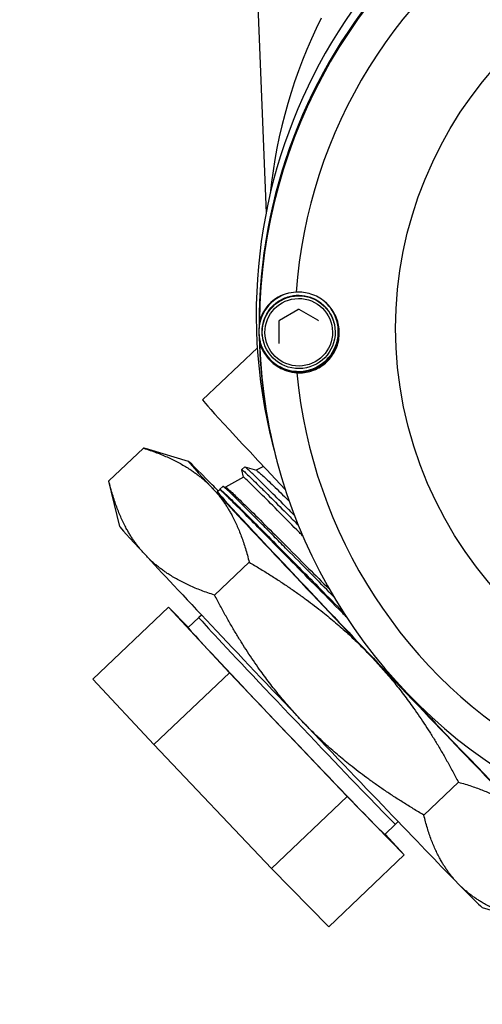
# Model space of a CAD drawing. Header units: inches. Extents: x 36 to 1719, y -84 to 1122.
# Tile 29 of 256: x 410.39 to 411.76, y 313.53 to 316.46. Entities that reach past the tile are written whole.
import ezdxf

# ---------------------------------------------------------------- set-up
doc = ezdxf.new("R2010")
doc.units = ezdxf.units.IN
doc.header["$LTSCALE"] = 48
doc.header["$MEASUREMENT"] = 0
doc.layers.add('Visible (ANSI)', color=7, linetype='Continuous', lineweight=30)

msp = doc.modelspace()

# ---------------------------------------------------------------- linework, layer by layer
at = {"layer": 'Visible (ANSI)'}
for p, q in [((411.07331, 317.01591), (411.11816, 315.88338)), ((411.21241, 315.59654), (411.15762, 315.56416)), ((411.27179, 315.56533), (411.21635, 315.59658)), ((411.15569, 315.56073), (411.15634, 315.4971)), ((411.31989, 315.55661), (411.31947, 315.55823)), ((411.3289, 315.56109), (411.32898, 315.56075)), ((411.11021, 315.50256), (411.10979, 315.50418)), ((410.92938, 315.32856), (411.09218, 315.48334)), ((411.10015, 315.50213), (411.10024, 315.50179)), ((410.6511, 315.08745), (410.75378, 315.18508)), ((411.13884, 315.18979), (411.14703, 315.15802)), ((410.88775, 315.14571), (410.76949, 315.18063)), ((411.14719, 315.15739), (411.14809, 315.15393)), ((411.05487, 315.12924), (411.04577, 315.1211)), ((411.05513, 315.12925), (411.08934, 315.11916)), ((411.11039, 315.13084), (411.08907, 315.11924)), ((411.05118, 315.09862), (410.99719, 315.06924)), ((411.0511, 315.09858), (411.04574, 315.12084)), ((410.68381, 314.9518), (410.65117, 315.08716)), ((410.98999, 315.07128), (410.98089, 315.06315)), ((410.99024, 315.07129), (410.99745, 315.06916)), ((410.98147, 315.06068), (410.97292, 315.05603)), ((410.9814, 315.06065), (410.98086, 315.06289)), ((410.9651, 314.74824), (411.06778, 314.84588)), ((410.60397, 314.49879), (410.82862, 314.71239)), ((411.00914, 314.51753), (410.82862, 314.71239)), ((410.82862, 314.71239), (410.88738, 314.65239)), ((410.92649, 314.6891), (410.91832, 314.6818)), ((410.88656, 314.65161), (410.91832, 314.6818)), ((410.78448, 314.30393), (411.00914, 314.51753)), ((411.35918, 314.14953), (411.00914, 314.51753)), ((410.60397, 314.49879), (410.78448, 314.30393)), ((410.78448, 314.30393), (411.13452, 313.93593)), ((411.58671, 314.09461), (411.68939, 314.19224)), ((411.13452, 313.93593), (411.35918, 314.14953)), ((411.5287, 313.97639), (411.35918, 314.14953)), ((411.51022, 314.07516), (411.50252, 314.06737)), ((411.47076, 314.03718), (411.50251, 314.06737)), ((411.47163, 314.038), (411.5287, 313.97639)), ((411.30405, 313.76279), (411.5287, 313.97639)), ((411.13452, 313.93593), (411.30405, 313.76279)), ((411.76035, 313.81955), (411.87862, 313.78463))]:
    msp.add_line(p, q, dxfattribs=at)
msp.add_circle((420.3504, 317.86139), 23.75, dxfattribs=at)
msp.add_arc((412.623, 315.79084), 1.5, 153.37509, 174.25181, dxfattribs=at)
for centre, major_axis, ratio, start_param, end_param in [((412.66189, 315.5824), (-1.52304, -0.39261), 0.999866, 3.2090827, 6.2831853), ((412.67008, 315.55063), (-1.52304, -0.39261), 0.999866, 3.1411828, 6.0339887), ((412.67024, 315.55001), (1.52304, 0.39261), 0.999866, 0, 2.8912088), ((412.67113, 315.54654), (-1.52304, -0.39261), 0.999866, 3.9668674, 6.0209673), ((412.67187, 315.54367), (-1.42179, -0.36651), 0.999866, 4.0284664, 5.9593683), ((411.21452, 315.53161), (-0.11437, -0.02948), 0.999866, 4.8299995, 6.2831853), ((411.21461, 315.53127), (0.07609, 0.09033), 0.9999561, 0.9601343, 6.2831853), ((411.21452, 315.53161), (0.08314, 0.08389), 0.9999363, 5.7455171, 6.2831853), ((412.67113, 315.54654), (-1.52304, -0.39261), 0.999866, 6.0209673, 6.026928), ((411.21452, 315.53161), (-0.11628, -0.02997), 0.999866, 0.0249752, 3.1246689), ((412.67008, 315.55063), (-1.52304, -0.39261), 0.999866, 6.0538736, 6.2835952), ((412.67024, 315.55001), (-1.52304, -0.39261), 0.999866, 6.0542004, 6.2831853), ((412.67113, 315.54654), (-1.52304, -0.39261), 0.999866, 6.0553018, 6.0612625), ((412.67113, 315.54654), (-1.52304, -0.39261), 0.999866, 6.0612625, 8.1153624), ((412.67187, 315.54367), (-1.42179, -0.36651), 0.999866, 6.1228615, 8.0537634), ((411.53919, 314.68719), (-0.60981, 0.64137), 0.0079635, 0, 0.9385427), ((411.42596, 314.57953), (-0.53832, 0.56618), 0.0079635, 5.7738932, 6.8210907), ((411.42596, 314.57953), (-0.53832, 0.56618), 0.0079635, 5.7104939, 5.7738932), ((411.42596, 314.57953), (-0.53832, 0.56618), 0.0079635, 0.5379054, 1.585103), ((411.42596, 314.57953), (0.45305, -0.4765), 0.0079635, 3.1394588, 6.2853192), ((411.22214, 314.38574), (-0.53832, 0.56618), 0.0079635, 0.0137941, 0.5379054), ((411.22214, 314.38574), (-0.53832, 0.56618), 0.0079635, 0.5379054, 1.585103), ((411.21041, 314.37459), (-0.2921, 0.30722), 0.0079635, 6.2829364, 9.4250268), ((411.17866, 314.34439), (-0.2921, 0.30722), 0.0079635, 0, 3.1415927), ((411.42596, 314.57953), (-0.53832, 0.56618), 0.0079635, 1.585103, 2.6323005), ((411.22214, 314.38574), (-0.53832, 0.56618), 0.0079635, 1.585103, 2.6323005), ((411.22214, 314.38574), (0.53832, -0.56618), 0.0079635, 5.7738932, 6.2693912)]:
    msp.add_ellipse(centre, major_axis=major_axis, ratio=ratio, start_param=start_param, end_param=end_param, dxfattribs=at)
for centre, major_axis, ratio in [((412.67251, 315.54117), (-1.13244, -0.29192), 0.999866), ((412.6727, 315.54046), (-0.79942, -0.20608), 0.999866), ((411.21505, 315.52958), (0.10826, 0.0011), 0.9998814), ((411.21508, 315.52946), (0.10039, 0.00102), 0.9998814)]:
    msp.add_ellipse(centre, major_axis=major_axis, ratio=ratio, dxfattribs=at)
for points, knots in [([(411.20737, 315.64854), (411.19764, 315.64815), (411.18757, 315.6466), (411.16172, 315.63885), (411.14608, 315.63051), (411.12151, 315.60822), (411.10932, 315.59254), (411.10078, 315.57016), (411.0995, 315.56625), (411.09839, 315.56211)], [0.08166959, 0.08166959, 0.08166959, 0.08166959, 0.22046255, 0.22046255, 0.4409251, 0.4409251, 0.62010995, 0.62010995, 0.65364377, 0.65364377, 0.65364377, 0.65364377]), ([(411.10979, 315.50418), (411.10691, 315.51536), (411.10583, 315.52701), (411.10739, 315.55005), (411.11003, 315.56144), (411.11877, 315.58282), (411.12486, 315.5928), (411.13987, 315.61035), (411.14879, 315.61792), (411.16857, 315.62985), (411.17942, 315.63422), (411.20194, 315.63933), (411.21361, 315.64007), (411.2366, 315.63784), (411.24791, 315.63486), (411.26903, 315.62551), (411.27884, 315.61914), (411.29594, 315.60362), (411.30324, 315.59448), (411.31355, 315.5762), (411.31711, 315.56737), (411.31947, 315.55823)], [4.4703186, 4.4703186, 4.4703186, 4.4703186, 4.7903155, 4.7903155, 5.110313, 5.110313, 5.4303122, 5.4303122, 5.7503132, 5.7503132, 6.0703158, 6.0703158, 6.3903188, 6.3903188, 6.7103212, 6.7103212, 7.0303219, 7.0303219, 7.3503207, 7.3503207, 7.6119112, 7.6119112, 7.6119112, 7.6119112]), ([(411.20981, 315.4088), (411.21545, 315.40852), (411.22102, 315.4086), (411.24079, 315.41027), (411.25601, 315.4143), (411.28393, 315.42827), (411.29662, 315.43821), (411.31526, 315.4597), (411.32298, 315.47222), (411.33325, 315.49972), (411.33576, 315.51472), (411.33548, 315.54302), (411.33265, 315.55801), (411.32183, 315.58549), (411.31385, 315.59799), (411.29477, 315.61943), (411.28188, 315.62933), (411.25368, 315.64321), (411.23838, 315.64719), (411.22398, 315.64835), (411.21857, 315.64879), (411.213, 315.64885), (411.20737, 315.64854)], [-0.9741877, -0.9741877, -0.9741877, -0.9741877, -0.9276072, -0.9276072, -0.8035433, -0.8035433, -0.6794793, -0.6794793, -0.5716415, -0.5716415, -0.4638036, -0.4638036, -0.3559657, -0.3559657, -0.2481279, -0.2481279, -0.1240639, -0.1240639, 0, 0, 0, 0.0465805, 0.0465805, 0.0465805, 0.0465805]), ([(411.21635, 315.59658), (411.21611, 315.59672), (411.21586, 315.59683), (411.21533, 315.59699), (411.21506, 315.59705), (411.21451, 315.5971), (411.21424, 315.5971), (411.21369, 315.59703), (411.21342, 315.59697), (411.2129, 315.5968), (411.21265, 315.59668), (411.21241, 315.59654)], [5.7595865, 5.7595865, 5.7595865, 5.7595865, 5.969026, 5.969026, 6.1784656, 6.1784656, 6.3879051, 6.3879051, 6.5973446, 6.5973446, 6.8067841, 6.8067841, 6.8067841, 6.8067841]), ([(411.15762, 315.56416), (411.15739, 315.56402), (411.15716, 315.56386), (411.15676, 315.56348), (411.15658, 315.56328), (411.15626, 315.56283), (411.15612, 315.56259), (411.1559, 315.56208), (411.15582, 315.56182), (411.15571, 315.56128), (411.15569, 315.56101), (411.15569, 315.56073)], [0.5235988, 0.5235988, 0.5235988, 0.5235988, 0.7330383, 0.7330383, 0.9424778, 0.9424778, 1.1519173, 1.1519173, 1.3613568, 1.3613568, 1.5707963, 1.5707963, 1.5707963, 1.5707963]), ([(411.27367, 315.56289), (411.27361, 315.56309), (411.27354, 315.56329), (411.27338, 315.56368), (411.27327, 315.56386), (411.27305, 315.56422), (411.27292, 315.56439), (411.27263, 315.5647), (411.27248, 315.56484), (411.27215, 315.56511), (411.27197, 315.56523), (411.27179, 315.56533)], [4.9544594, 4.9544594, 4.9544594, 4.9544594, 5.11548482, 5.11548482, 5.27651025, 5.27651025, 5.43753568, 5.43753568, 5.5985611, 5.5985611, 5.75958653, 5.75958653, 5.75958653, 5.75958653]), ([(411.09903, 315.49874), (411.10023, 315.49456), (411.10159, 315.49062), (411.11059, 315.46797), (411.1231, 315.45191), (411.14814, 315.42884), (411.16395, 315.42), (411.18997, 315.41141), (411.20008, 315.40952), (411.20981, 315.4088)], [0.81248761, 0.81248761, 0.81248761, 0.81248761, 0.84602143, 0.84602143, 1.02520628, 1.02520628, 1.24566883, 1.24566883, 1.38446178, 1.38446178, 1.38446178, 1.38446178]), ([(411.15634, 315.4971), (411.15634, 315.49703), (411.15634, 315.49697), (411.15635, 315.49684), (411.15635, 315.49678), (411.15637, 315.49665), (411.15637, 315.49659), (411.15639, 315.49647), (411.1564, 315.4964), (411.15643, 315.49628), (411.15644, 315.49622), (411.15646, 315.49616)], [1.57079633, 1.57079633, 1.57079633, 1.57079633, 1.61921041, 1.61921041, 1.66762449, 1.66762449, 1.71603858, 1.71603858, 1.76445266, 1.76445266, 1.81286674, 1.81286674, 1.81286674, 1.81286674]), ([(411.20171, 314.98566), (411.19254, 314.99489), (411.18372, 315.00376), (411.15787, 315.02974), (411.14212, 315.04553), (411.11866, 315.06889), (411.11002, 315.07746), (411.09174, 315.09548), (411.08291, 315.10411), (411.07164, 315.1149), (411.06808, 315.11825), (411.06197, 315.12386), (411.05953, 315.126), (411.05607, 315.12881), (411.05509, 315.12943), (411.05487, 315.12924)], [-14.5811908, -14.5811908, -14.5811908, -14.5811908, -14.4448328, -14.4448328, -14.1639351, -14.1639351, -13.9728149, -13.9728149, -13.7132445, -13.7132445, -13.5607045, -13.5607045, -13.3966813, -13.3966813, -13.2285584, -13.2285584, -13.2285584, -13.2285584]), ([(411.04574, 315.12084), (411.0457, 315.12103), (411.04574, 315.12113), (411.04623, 315.12117), (411.04732, 315.12043), (411.05053, 315.11777), (411.05234, 315.11618), (411.05776, 315.11124), (411.06181, 315.10745), (411.07546, 315.09439), (411.08689, 315.08319), (411.1077, 315.06259), (411.11515, 315.05519), (411.13763, 315.03277), (411.15392, 315.01644), (411.17955, 314.99066), (411.18755, 314.9826), (411.20142, 314.96863), (411.20714, 314.96286), (411.21298, 314.95698)], [-65.7931621, -65.7931621, -65.7931621, -65.7931621, -65.7370477, -65.7370477, -65.5730112, -65.5730112, -65.447818, -65.447818, -65.2690119, -65.2690119, -64.94778, -64.94778, -64.7901569, -64.7901569, -64.5058124, -64.5058124, -64.3836613, -64.3836613, -64.3011783, -64.3011783, -64.3011783, -64.3011783]), ([(411.22649, 314.9246), (411.22341, 314.92772), (411.22036, 314.93081), (411.19622, 314.95527), (411.17673, 314.97502), (411.13947, 315.01264), (411.12222, 315.02998), (411.0938, 315.05838), (411.0824, 315.06969), (411.069, 315.08273), (411.06514, 315.08644), (411.05597, 315.09508), (411.05246, 315.09815), (411.05131, 315.09863), (411.05123, 315.09865), (411.05118, 315.09862)], [17.3302466, 17.3302466, 17.3302466, 17.3302466, 17.3723528, 17.3723528, 17.66721, 17.66721, 17.9943515, 17.9943515, 18.3033023, 18.3033023, 18.4614975, 18.4614975, 18.7600839, 18.7600839, 18.7969041, 18.7969041, 18.7969041, 18.7969041]), ([(411.08934, 315.11916), (411.08943, 315.11913), (411.08953, 315.11909), (411.09129, 315.1183), (411.0954, 315.11498), (411.10902, 315.10277), (411.11892, 315.09346), (411.14317, 315.07012), (411.15711, 315.05655), (411.17737, 315.03661), (411.18177, 315.03228), (411.1863, 315.02781)], [12.9291116, 12.9291116, 12.9291116, 12.9291116, 12.9492747, 12.9492747, 13.24202, 13.24202, 13.5593958, 13.5593958, 13.8537235, 13.8537235, 13.9319217, 13.9319217, 13.9319217, 13.9319217]), ([(411.31834, 314.74423), (411.31402, 314.7486), (411.30971, 314.75295), (411.28612, 314.77682), (411.26726, 314.79591), (411.22511, 314.83852), (411.20231, 314.86156), (411.16861, 314.89561), (411.15683, 314.90749), (411.13345, 314.93108), (411.12191, 314.94268), (411.10074, 314.96395), (411.09104, 314.97368), (411.06644, 314.99832), (411.05271, 315.012), (411.03266, 315.03181), (411.02536, 315.03895), (411.01079, 315.0531), (411.00425, 315.05934), (410.99679, 315.06617), (410.99466, 315.06804), (410.99135, 315.07074), (410.99032, 315.0714), (410.99001, 315.0713), (410.99, 315.07129), (410.98999, 315.07128)], [-4.8844724, -4.8844724, -4.8844724, -4.8844724, -4.8354534, -4.8354534, -4.6143257, -4.6143257, -4.3256528, -4.3256528, -4.161436, -4.161436, -3.9854069, -3.9854069, -3.8197625, -3.8197625, -3.5374435, -3.5374435, -3.3405218, -3.3405218, -3.0820041, -3.0820041, -2.9367125, -2.9367125, -2.7720814, -2.7720814, -2.7630315, -2.7630315, -2.7630315, -2.7630315]), ([(410.99745, 315.06916), (410.99869, 315.0688), (411.00234, 315.06592), (411.01162, 315.05764), (411.01559, 315.05397), (411.02948, 315.04093), (411.04136, 315.02951), (411.07084, 315.00074), (411.08859, 314.9832), (411.12694, 314.94515), (411.14696, 314.92521), (411.1922, 314.87998), (411.21764, 314.85449), (411.26417, 314.80787), (411.28448, 314.78749), (411.30534, 314.76656)], [2.7842627, 2.7842627, 2.7842627, 2.7842627, 3.0794285, 3.0794285, 3.2408233, 3.2408233, 3.5597188, 3.5597188, 3.8942405, 3.8942405, 4.1946319, 4.1946319, 4.5224646, 4.5224646, 4.7609086, 4.7609086, 4.7609086, 4.7609086]), ([(410.98086, 315.06289), (410.98083, 315.06302), (410.98084, 315.0631), (410.98111, 315.06335), (410.98218, 315.06266), (410.98745, 315.05834), (410.99331, 315.05295), (411.0083, 315.03859), (411.01652, 315.03057), (411.0362, 315.01119), (411.04771, 314.99977), (411.07754, 314.96999), (411.0968, 314.95064), (411.13689, 314.91029), (411.15713, 314.88987), (411.19248, 314.85416), (411.20677, 314.8397), (411.24059, 314.80552), (411.26037, 314.78552), (411.30221, 314.74319), (411.32429, 314.72086), (411.34676, 314.69814)], [-76.2745456, -76.2745456, -76.2745456, -76.2745456, -76.2364962, -76.2364962, -76.0588431, -76.0588431, -75.751737, -75.751737, -75.5059275, -75.5059275, -75.254201, -75.254201, -74.9261896, -74.9261896, -74.639778, -74.639778, -74.4567973, -74.4567973, -74.2205397, -74.2205397, -73.970886, -73.970886, -73.970886, -73.970886]), ([(411.35613, 314.68369), (411.35269, 314.68718), (411.34926, 314.69067), (411.31727, 314.72316), (411.28936, 314.75154), (411.23569, 314.80609), (411.21006, 314.83215), (411.16054, 314.88248), (411.13692, 314.90646), (411.09574, 314.94818), (411.07792, 314.96621), (411.04473, 314.99965), (411.02989, 315.0145), (411.0063, 315.0379), (410.9974, 315.04659), (410.98824, 315.05522), (410.98588, 315.05735), (410.9826, 315.06015), (410.98167, 315.06079), (410.98147, 315.06068)], [26.7894583, 26.7894583, 26.7894583, 26.7894583, 26.8273964, 26.8273964, 27.1438155, 27.1438155, 27.4592316, 27.4592316, 27.7904147, 27.7904147, 28.0935347, 28.0935347, 28.4288839, 28.4288839, 28.7522863, 28.7522863, 28.9139485, 28.9139485, 29.0764994, 29.0764994, 29.0764994, 29.0764994])]:
    msp.add_open_spline(points, degree=3, knots=knots, dxfattribs=at)
for points, weights in [([(410.76949, 315.18063), (410.76177, 315.18291), (410.75378, 315.18508)], [1.26869018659, 1.26354625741, 1.25809721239]), ([(410.75378, 315.18508), (410.88849, 315.14227), (410.96135, 315.06356)], [1.25809721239, 1.35541137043, 1.35541137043]), ([(410.75753, 314.86977), (410.68467, 314.94848), (410.6511, 315.08745)], [1.35541137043, 1.35541137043, 1.25809721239]), ([(410.6511, 315.08745), (410.65113, 315.0873), (410.65117, 315.08716)], [1.25809721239, 1.25819696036, 1.25829660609]), ([(410.96135, 315.06356), (411.03421, 314.98484), (411.06778, 314.84588)], [1.35541137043, 1.35541137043, 1.25809721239]), ([(410.9651, 314.74824), (410.83039, 314.79105), (410.75753, 314.86977)], [1.25809721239, 1.35541137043, 1.35541137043]), ([(411.06778, 314.84588), (411.28491, 314.71881), (411.42915, 314.56714)], [1.25809721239, 1.35541137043, 1.35541137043]), ([(411.22533, 314.37335), (411.08109, 314.52503), (410.9651, 314.74824)], [1.35541137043, 1.35541137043, 1.25809721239]), ([(411.42915, 314.56714), (411.5734, 314.41546), (411.68939, 314.19224)], [1.35541137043, 1.35541137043, 1.25809721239]), ([(411.58671, 314.09461), (411.36958, 314.22167), (411.22533, 314.37335)], [1.25809721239, 1.35541137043, 1.35541137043]), ([(411.68939, 314.19224), (411.82238, 314.15607), (411.89377, 314.08311)], [1.25809721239, 1.35541137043, 1.35541137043]), ([(411.68995, 313.88932), (411.61856, 313.96228), (411.58671, 314.09461)], [1.35541137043, 1.35541137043, 1.25809721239]), ([(411.89432, 313.78018), (411.76133, 313.81635), (411.68995, 313.88932)], [1.25809721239, 1.35541137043, 1.35541137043])]:
    msp.add_rational_spline(points, weights, degree=2, dxfattribs=at)

doc.saveas('drawing.dxf')
